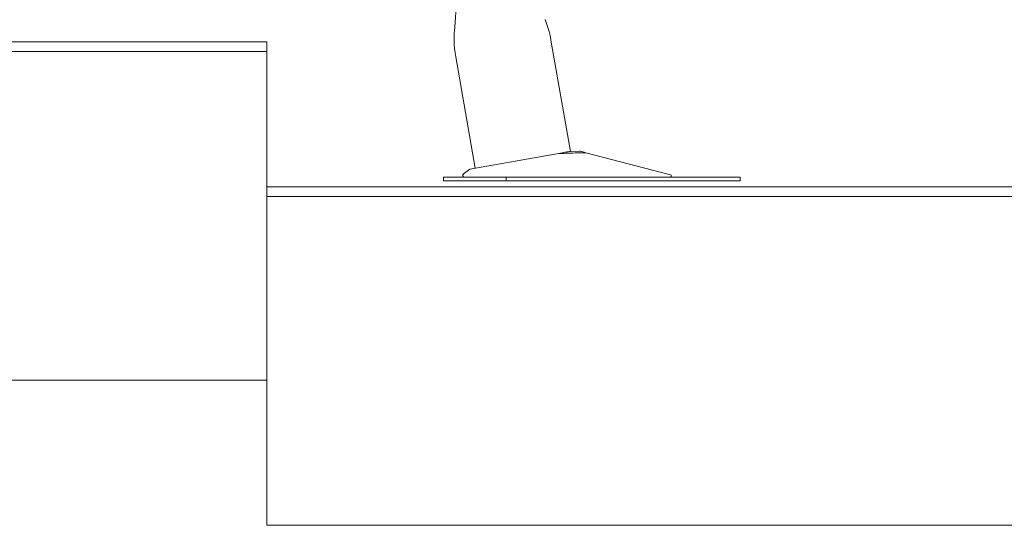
# Model space of a CAD drawing. Header units: metres. Extents: x 4.1 to 64.5, y -1.6 to 14.4.
# Tile 43 of 84: x 23.863 to 24.882, y -1.04 to -0.517. Entities that reach past the tile are written whole.
import ezdxf

# ---------------------------------------------------------------- set-up
doc = ezdxf.new("R2010")
doc.units = ezdxf.units.M
for name, color, linetype, lineweight in [('A-FLOR', 7, 'Continuous', 18), ('A-FLOR-MCUT', 7, 'Continuous', 18), ('I-FURN', 7, 'Continuous', 18)]:
    doc.layers.add(name, color=color, linetype=linetype, lineweight=lineweight)

# ---------------------------------------------------------------- blocks, each defined once
blk = doc.blocks.new('Furniture_Figueras-Seating_Smartseat_13011 - 13011-6860599-Corte 4')
at = {"layer": 'I-FURN'}
for p, q in [((24.3164, -0.4774), (24.3128, -0.5293)), ((24.4329, -0.6532), (24.4126, -0.5382)), ((24.3141, -0.5555), (24.3344, -0.6705)), ((24.4186, -0.6557), (24.3289, -0.6715)), ((24.4423, -0.6529), (24.4328, -0.6532)), ((24.4423, -0.6529), (24.4329, -0.6532)), ((24.4423, -0.6529), (24.4329, -0.6532)), ((24.4423, -0.6529), (24.4329, -0.6532)), ((24.4423, -0.6529), (24.4329, -0.6532)), ((24.4423, -0.6529), (24.4329, -0.6532)), ((24.4423, -0.6529), (24.4329, -0.6532)), ((24.5364, -0.6774), (24.4489, -0.6546)), ((24.3289, -0.6715), (24.322, -0.6767)), ((24.3014, -0.6798), (24.3014, -0.6838)), ((24.3023, -0.6798), (24.3014, -0.6798)), ((24.3014, -0.6798), (24.3014, -0.6838)), ((24.3023, -0.6798), (24.3014, -0.6798)), ((24.3014, -0.6798), (24.3014, -0.6838)), ((24.3023, -0.6798), (24.3014, -0.6798)), ((24.3014, -0.6798), (24.3014, -0.6838)), ((24.3023, -0.6798), (24.3014, -0.6798)), ((24.3014, -0.6798), (24.3014, -0.6838)), ((24.3023, -0.6798), (24.3014, -0.6798)), ((24.3014, -0.6798), (24.3014, -0.6838)), ((24.3023, -0.6798), (24.3014, -0.6798)), ((24.3014, -0.6798), (24.3014, -0.6838)), ((24.3228, -0.6798), (24.3014, -0.6798)), ((24.3231, -0.6798), (24.3261, -0.6798)), ((24.3664, -0.6798), (24.3257, -0.6798)), ((24.59, -0.6798), (24.3664, -0.6798)), ((24.3664, -0.6798), (24.3664, -0.6838)), ((24.6082, -0.6798), (24.59, -0.6798)), ((24.6082, -0.6838), (24.6082, -0.6798)), ((24.3014, -0.6838), (24.3023, -0.6838)), ((24.3014, -0.6838), (24.3023, -0.6838)), ((24.3014, -0.6838), (24.3023, -0.6838)), ((24.3014, -0.6838), (24.3023, -0.6838)), ((24.3014, -0.6838), (24.3023, -0.6838)), ((24.3014, -0.6838), (24.3023, -0.6838)), ((24.3014, -0.6838), (24.3664, -0.6838)), ((24.3664, -0.6838), (24.59, -0.6838)), ((24.59, -0.6838), (24.6082, -0.6838))]:
    blk.add_line(p, q, dxfattribs=at)
at = {"layer": 'I-FURN', "flags": 128}
for points in [[(24.4066, -0.517), (24.4081, -0.5211), (24.4095, -0.5252), (24.4107, -0.5293), (24.4117, -0.5335), (24.4125, -0.5377)], [(24.4066, -0.517), (24.4081, -0.5211), (24.4095, -0.5252), (24.4107, -0.5293), (24.4117, -0.5335), (24.4125, -0.5377)], [(24.4066, -0.517), (24.4081, -0.5211), (24.4095, -0.5252), (24.4107, -0.5293), (24.4117, -0.5335), (24.4125, -0.5377)], [(24.4066, -0.517), (24.4081, -0.5211), (24.4095, -0.5252), (24.4107, -0.5293), (24.4117, -0.5335), (24.4125, -0.5377)], [(24.4066, -0.517), (24.4081, -0.5211), (24.4095, -0.5252), (24.4107, -0.5293), (24.4117, -0.5335), (24.4125, -0.5377)], [(24.4066, -0.517), (24.4081, -0.5211), (24.4095, -0.5252), (24.4107, -0.5293), (24.4117, -0.5335), (24.4125, -0.5377)], [(24.4066, -0.517), (24.4081, -0.5211), (24.4095, -0.5252), (24.4107, -0.5293), (24.4117, -0.5335), (24.4125, -0.5377), (24.4126, -0.5382)], [(24.3141, -0.5555), (24.3135, -0.5513), (24.313, -0.547), (24.3126, -0.5427), (24.3125, -0.5384), (24.3125, -0.5341), (24.3127, -0.5298), (24.3128, -0.5293)], [(24.3141, -0.5555), (24.3135, -0.5513), (24.313, -0.547), (24.3126, -0.5427), (24.3125, -0.5384), (24.3125, -0.5341), (24.3127, -0.5298)], [(24.3141, -0.5555), (24.3135, -0.5513), (24.313, -0.547), (24.3126, -0.5427), (24.3125, -0.5384), (24.3125, -0.5341), (24.3127, -0.5298)], [(24.3141, -0.5555), (24.3135, -0.5513), (24.313, -0.547), (24.3126, -0.5427), (24.3125, -0.5384), (24.3125, -0.5341), (24.3127, -0.5298)], [(24.3141, -0.5555), (24.3135, -0.5513), (24.313, -0.547), (24.3126, -0.5427), (24.3125, -0.5384), (24.3125, -0.5341), (24.3127, -0.5298)], [(24.3141, -0.5555), (24.3135, -0.5513), (24.313, -0.547), (24.3126, -0.5427), (24.3125, -0.5384), (24.3125, -0.5341), (24.3127, -0.5298)], [(24.3141, -0.5555), (24.3135, -0.5513), (24.313, -0.547), (24.3126, -0.5427), (24.3125, -0.5384), (24.3125, -0.5341), (24.3127, -0.5298)]]:
    blk.add_lwpolyline(points, dxfattribs=at)
at = {"layer": 'I-FURN'}
for centre, radius, start, end in [((24.3231, -0.6781), 0.00173, 127.226, 255.7226), ((24.3231, -0.6781), 0.00173, 127.226, 255.7226), ((24.3231, -0.6781), 0.00173, 127.226, 255.7226), ((24.3231, -0.6781), 0.00173, 127.226, 255.7226), ((24.3231, -0.6781), 0.00173, 127.226, 255.7226), ((24.3231, -0.6781), 0.00173, 127.226, 255.7226), ((24.3231, -0.6781), 0.00173, 127.226, 255.7226), ((24.3231, -0.6781), 0.00173, 127.226, 255.7226), ((24.3231, -0.6781), 0.00173, 127.226, 255.7226), ((24.3231, -0.6781), 0.00173, 127.226, 255.7226), ((24.3231, -0.6781), 0.00173, 127.226, 255.7226), ((24.3231, -0.6781), 0.00173, 127.226, 255.7226), ((24.3231, -0.6781), 0.00173, 127.226, 255.7226), ((24.3231, -0.6781), 0.00173, 127.226, 270), ((24.5361, -0.6786), 0.00122, 283.7812, 75.3743), ((24.5361, -0.6786), 0.00122, 283.7812, 75.3743), ((24.5361, -0.6786), 0.00122, 283.7812, 75.3743), ((24.5361, -0.6786), 0.00122, 283.7812, 75.3743), ((24.5361, -0.6786), 0.00122, 283.7812, 75.3743), ((24.5361, -0.6786), 0.00122, 283.7812, 75.3743), ((24.5361, -0.6786), 0.00122, 283.7812, 75.3743), ((24.5361, -0.6786), 0.00122, 283.7812, 75.3743), ((24.5361, -0.6786), 0.00122, 283.7812, 75.3743), ((24.5361, -0.6786), 0.00122, 283.7812, 75.3743), ((24.5361, -0.6786), 0.00122, 283.7812, 75.3743), ((24.5361, -0.6786), 0.00122, 283.7812, 75.3743), ((24.5361, -0.6786), 0.00122, 283.7812, 75.3743), ((24.5361, -0.6786), 0.00122, 283.7812, 75.3743)]:
    blk.add_arc(centre, radius, start, end, dxfattribs=at)
for points in [[(24.4186, -0.6557), (24.4214, -0.6552), (24.4261, -0.6544), (24.4307, -0.6535), (24.4322, -0.6533), (24.4326, -0.6532)], [(24.4489, -0.6546), (24.4439, -0.6547), (24.4338, -0.655), (24.4237, -0.6554), (24.4186, -0.6557)]]:
    blk.add_open_spline(points, degree=3, dxfattribs=at)
blk.add_open_spline([(24.4425, -0.6529), (24.4427, -0.653), (24.4437, -0.6532), (24.4462, -0.6539), (24.4489, -0.6546)], degree=3, knots=[0.6, 0.6, 0.6, 0.6, 0.7, 1, 1, 1, 1], dxfattribs=at)
blk = doc.blocks.new('4 GRE - ESCOLA DE CINEMA E AUDIOVISUAL CINE REX R07_rvt-1-Corte 4')
at = {"layer": 'A-FLOR'}
for p, q in [((24.1187, -0.54), (22.8287, -0.54)), ((24.1187, -0.89), (24.1187, -0.54)), ((25.4087, -0.69), (24.1187, -0.69)), ((24.1187, -0.69), (24.1187, -1.04)), ((22.8287, -0.89), (24.1187, -0.89)), ((24.1187, -1.04), (25.4087, -1.04))]:
    blk.add_line(p, q, dxfattribs=at)
at = {"layer": 'A-FLOR-MCUT'}
for p, q in [((24.1187, -0.55), (22.8287, -0.55)), ((25.4087, -0.7), (24.1187, -0.7))]:
    blk.add_line(p, q, dxfattribs=at)
at = {"layer": 'I-FURN', "lineweight": 18}
blk.add_blockref('Furniture_Figueras-Seating_Smartseat_13011 - 13011-6860599-Corte 4', (0, 0), dxfattribs=at)

msp = doc.modelspace()

# ---------------------------------------------------------------- block references
at = {"lineweight": 5}
msp.add_blockref('4 GRE - ESCOLA DE CINEMA E AUDIOVISUAL CINE REX R07_rvt-1-Corte 4', (0, 0), dxfattribs=at)

doc.saveas('drawing.dxf')
